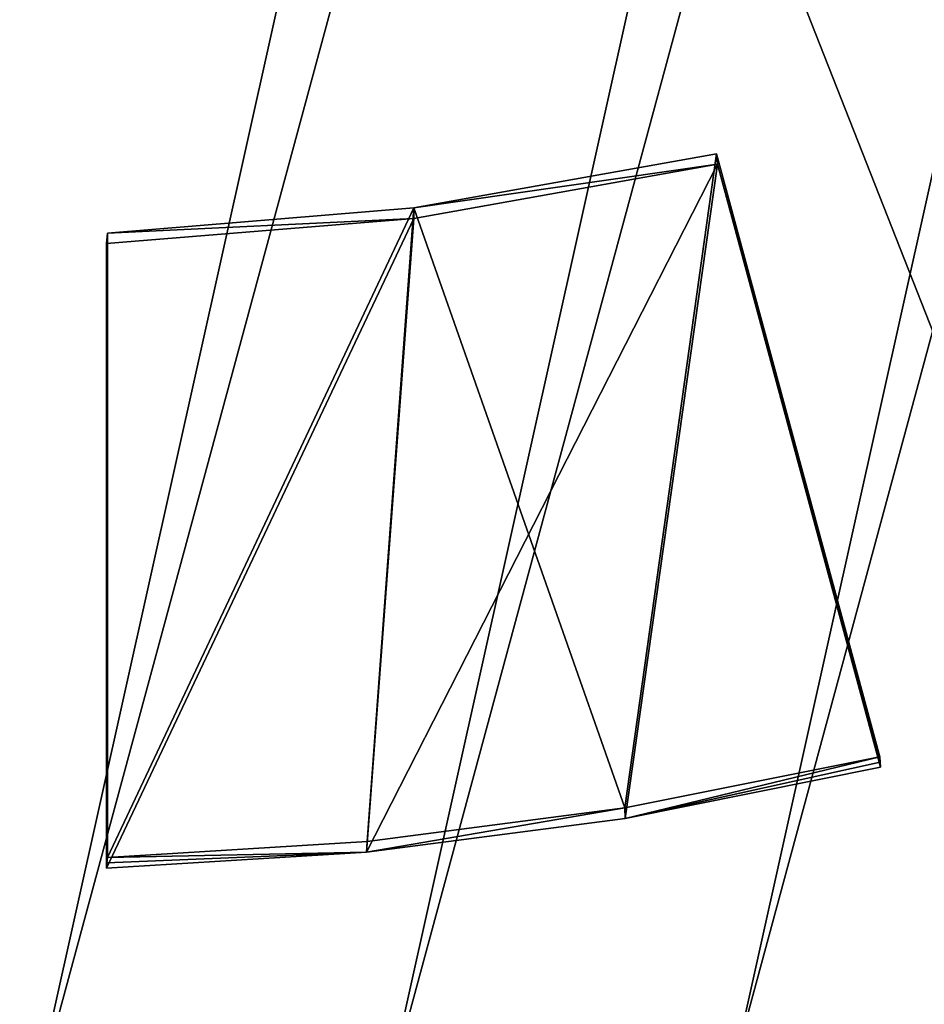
# Model space of a CAD drawing. Header units: metres. Extents: x -22 to 72, y -237 to 23.
# Tile 28 of 256: x 0.04 to 1.94, y -228.21 to -226.14. Entities that reach past the tile are written whole.
import ezdxf

# ---------------------------------------------------------------- set-up
doc = ezdxf.new("R2010")
doc.units = ezdxf.units.M
doc.layers.add('solid_509588_MEDIA_SW0001', color=7, linetype='CONTINUOUS')

msp = doc.modelspace()

# ---------------------------------------------------------------- linework, layer by layer
at = {"layer": 'solid_509588_MEDIA_SW0001'}
for points in [[(-3.552213, -227.691986, 261.188141), (-0.057793, -211.987747, 258.981049), (0.68952, -212.015869, 258.985016)], [(-2.863581, -227.97699, 261.22818), (-3.552213, -227.691986, 261.188141), (0.68952, -212.015869, 258.985016)], [(-2.863581, -227.97699, 261.22818), (0.68952, -212.015869, 258.985016), (1.429777, -212.110016, 258.99823)], [(-2.863581, -227.97699, 261.22818), (1.429777, -212.110016, 258.99823), (2.155243, -212.268524, 259.020508)], [(-2.863581, -227.97699, 261.22818), (2.155243, -212.268524, 259.020508), (-2.155243, -228.198929, 261.259399)], [(-2.155243, -228.198929, 261.259399), (2.155243, -212.268524, 259.020508), (2.863581, -212.490463, 259.051697)], [(-2.155243, -228.198929, 261.259399), (2.863581, -212.490463, 259.051697), (-1.429777, -228.357437, 261.281677)], [(-1.429777, -228.357437, 261.281677), (2.863581, -212.490463, 259.051697), (-0.68952, -228.451584, 261.294891)], [(-0.68952, -228.451584, 261.294891), (2.863581, -212.490463, 259.051697), (3.552213, -212.775482, 259.091766)], [(-0.68952, -228.451584, 261.294891), (3.552213, -212.775482, 259.091766), (0.057793, -228.479706, 261.298859)], [(0.057793, -228.479706, 261.298859), (3.552213, -212.775482, 259.091766), (4.213609, -213.121155, 259.14035)], [(0.057793, -228.479706, 261.298859), (4.213609, -213.121155, 259.14035), (0.804435, -228.441345, 261.293457)], [(0.804435, -228.441345, 261.293457), (4.213609, -213.121155, 259.14035), (4.840845, -213.524063, 259.19696)], [(0.804435, -228.441345, 261.293457), (4.840845, -213.524063, 259.19696), (1.544162, -228.336884, 261.278778)], [(1.544162, -228.336884, 261.278778), (4.840845, -213.524063, 259.19696), (5.428728, -213.980804, 259.261169)], [(1.544162, -228.336884, 261.278778), (5.428728, -213.980804, 259.261169), (2.271726, -228.167114, 261.254913)], [(0, -221.814987, 291.443756), (2.577901, -228.360229, 291.40921), (2.604823, -221.800232, 291.408783)], [(0, -221.814987, 291.443756), (0, -228.377975, 291.443756), (2.577901, -228.360229, 291.40921)], [(0.871262, -226.536697, 262.843475), (1.50913, -226.44429, 262.669464), (1.507364, -226.422516, 262.827423)], [(1.314668, -227.797653, 263.020691), (0.871262, -226.536697, 262.843475), (1.507364, -226.422516, 262.827423)], [(1.314668, -227.797653, 263.020691), (1.507364, -226.422516, 262.827423), (1.850465, -227.690521, 263.005615)], [(1.850465, -227.690521, 263.005615), (1.507364, -226.422516, 262.827423), (1.50913, -226.44429, 262.669464)], [(0.771917, -227.890579, 262.872742), (1.50913, -226.44429, 262.669464), (0.871262, -226.558899, 262.685577)], [(0.771917, -227.890579, 262.872742), (1.315138, -227.819763, 262.862793), (1.50913, -226.44429, 262.669464)], [(0.871262, -226.536697, 262.843475), (0.871262, -226.558899, 262.685577), (1.50913, -226.44429, 262.669464)], [(1.315138, -227.819763, 262.862793), (1.852228, -227.712296, 262.847687), (1.50913, -226.44429, 262.669464)], [(1.50913, -226.44429, 262.669464), (1.852228, -227.712296, 262.847687), (1.851346, -227.701401, 262.926666)], [(1.851346, -227.701401, 262.926666), (1.850465, -227.690521, 263.005615), (1.50913, -226.44429, 262.669464)], [(0.871262, -226.536697, 262.843475), (0.226989, -226.589432, 262.850891), (0.871262, -226.558899, 262.685577)], [(0.226989, -227.902176, 263.03537), (0.226989, -226.589432, 262.850891), (0.871262, -226.536697, 262.843475)], [(0.772783, -227.868317, 263.030609), (0.226989, -227.902176, 263.03537), (0.871262, -226.536697, 262.843475)], [(1.314668, -227.797653, 263.020691), (0.772783, -227.868317, 263.030609), (0.871262, -226.536697, 262.843475)], [(0.226989, -226.589432, 262.850891), (0.225177, -226.611679, 262.692993), (0.871262, -226.558899, 262.685577)], [(0.225177, -227.924408, 262.877502), (0.871262, -226.558899, 262.685577), (0.225177, -226.611679, 262.692993)], [(0.771917, -227.890579, 262.872742), (0.871262, -226.558899, 262.685577), (0.225177, -227.924408, 262.877502)], [(0.226989, -227.902176, 263.03537), (0.225177, -226.611679, 262.692993), (0.226989, -226.589432, 262.850891)], [(0.226083, -227.913284, 262.956421), (0.225177, -227.924408, 262.877502), (0.225177, -226.611679, 262.692993)], [(0.226989, -227.902176, 263.03537), (0.226083, -227.913284, 262.956421), (0.225177, -226.611679, 262.692993)], [(1.315138, -227.819763, 262.862793), (1.314668, -227.797653, 263.020691), (1.850465, -227.690521, 263.005615)], [(1.315138, -227.819763, 262.862793), (1.850465, -227.690521, 263.005615), (1.851346, -227.701401, 262.926666)], [(1.315138, -227.819763, 262.862793), (1.851346, -227.701401, 262.926666), (1.852228, -227.712296, 262.847687)], [(0.771917, -227.890579, 262.872742), (1.314668, -227.797653, 263.020691), (1.315138, -227.819763, 262.862793)], [(0.771917, -227.890579, 262.872742), (0.772783, -227.868317, 263.030609), (1.314668, -227.797653, 263.020691)], [(0.771917, -227.890579, 262.872742), (0.226989, -227.902176, 263.03537), (0.772783, -227.868317, 263.030609)], [(0.771917, -227.890579, 262.872742), (0.225177, -227.924408, 262.877502), (0.226083, -227.913284, 262.956421)], [(0.771917, -227.890579, 262.872742), (0.226083, -227.913284, 262.956421), (0.226989, -227.902176, 263.03537)], [(2.161669, -228.222244, 261.265839), (1.544162, -228.336884, 261.278778), (2.271726, -228.167114, 261.254913)]]:
    msp.add_3dface(points, dxfattribs=at)

doc.saveas('drawing.dxf')
